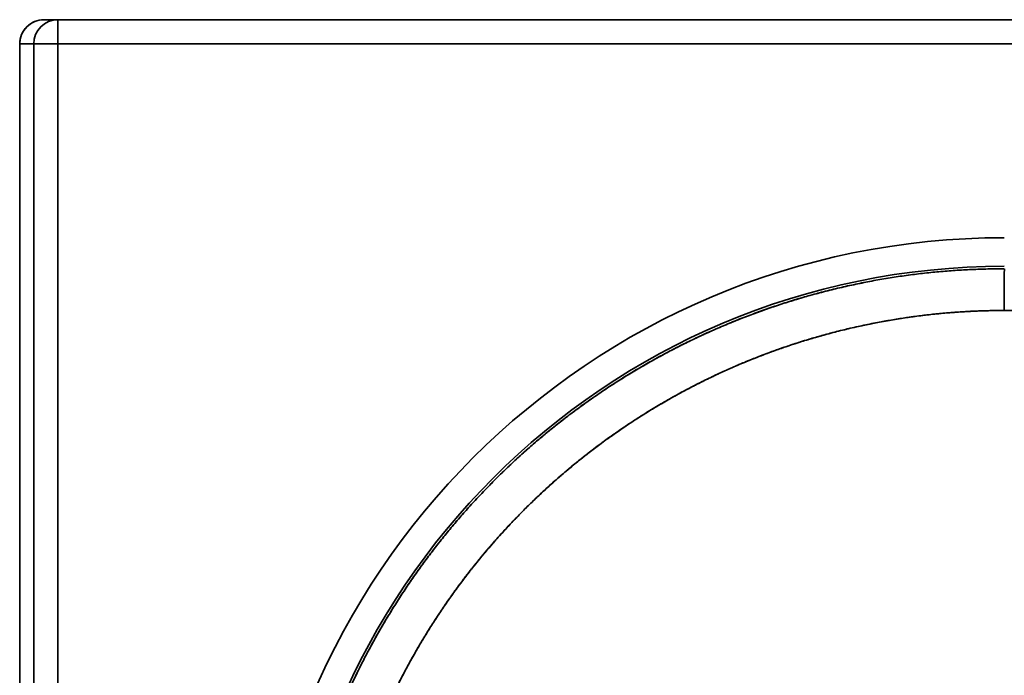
# Model space of a CAD drawing. Extents: x 91 to 1601, y -43 to 1445.
# Tile 31 of 108: x 91 to 295, y 661 to 797. Entities that reach past the tile are written whole.
import ezdxf

# ---------------------------------------------------------------- set-up
doc = ezdxf.new("R2010")
doc.units = 0
doc.layers.get('0').update_dxf_attribs({"lineweight": 13})

# ---------------------------------------------------------------- blocks, each defined once
blk = doc.blocks.new('BLOCK115')
at = {"color": 7, "lineweight": 35, "ltscale": 0.072061}
for p, q in [((-495.26, 375), (-498.14, 375)), ((-498.14, 375), (-495.26, 375))]:
    blk.add_line(p, q, dxfattribs=at)
at = {"color": 7, "lineweight": 35, "ltscale": 0.000498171}
blk.add_line((-495.28, 375), (-495.26, 375), dxfattribs=at)
at = {"color": 7, "lineweight": 35}
for p, q in [((-495.26, 375), (0, 375)), ((0, 375), (-495.26, 375)), ((-503.14, -373.15), (-503.14, 370)), ((-503.14, -373.15), (-503.14, 370)), ((-500.25, 370), (-500.25, -370.26)), ((-500.25, -370.26), (-500.25, 370)), ((0, 370), (-495.26, 370)), ((-495.26, 370), (-495.26, -370.26)), ((-495.26, -370.26), (-495.26, 370)), ((-495.26, 370), (0, 370))]:
    blk.add_line(p, q, dxfattribs=at)
at = {"color": 7, "lineweight": 35, "ltscale": 0.125}
blk.add_line((-495.26, 375), (-495.26, 370), dxfattribs=at)
blk.add_line((-495.26, 375), (-495.26, 370), dxfattribs=at)
at = {"color": 7, "lineweight": 35, "ltscale": 0.072404}
for p, q in [((-503.14, 370), (-500.25, 370)), ((-500.25, 370), (-503.14, 370))]:
    blk.add_line(p, q, dxfattribs=at)
at = {"color": 7, "lineweight": 35, "ltscale": 0.124829}
blk.add_line((-495.26, 370), (-500.25, 370), dxfattribs=at)
blk.add_line((-495.26, 370), (-500.25, 370), dxfattribs=at)
at = {"color": 7, "lineweight": 35}
for centre, radius, start, end in [((-498.14, 370), 5, 89.9547, 179.9546), ((-498.14, 370), 5, 89.9545, 179.9547), ((-495.25, 370), 5, 90.0454, 180.0453), ((-300, 175), 155.03, 90, 180), ((-300, 175), 155.03, 90, 180), ((-300, 175), 149.13, 90, 180), ((-300, 175), 149.13, 90, 180), ((3506.67, 316.29), 3806.67, 179.8896, 180.01912), ((3506.67, 316.29), 3806.67, 179.8896, 180.01912)]:
    blk.add_arc(centre, radius, start, end, dxfattribs=at)
blk.add_ellipse((-495.26, 370), major_axis=(0, -5), ratio=0.99863, start_param=3.141593, end_param=4.712389, dxfattribs=at)
for points, knots in [([(-300, 323.62), (-313.56, 323.63), (-327.1, 322.08), (-340.4, 319), (-364.55, 310.39), (-386.3, 296.9), (-395.82, 289.56), (-414.43, 271.98), (-428.91, 250.82), (-435.29, 238.75), (-443.04, 218.88), (-447.13, 197.99), (-448.12, 190.37), (-448.62, 182.69), (-448.61, 175)], [0, 0, 0, 0, 0, 0, 95.981015, 95.981015, 95.981015, 180.791559, 180.791559, 180.791559, 276.776404, 276.776404, 276.776404, 330.920819, 330.920819, 330.920819, 330.920819, 330.920819, 330.920819]), ([(-300, 323.62), (-313.56, 323.63), (-327.1, 322.08), (-340.4, 319), (-365.31, 310.13), (-387.65, 296.05), (-397.72, 288.08), (-415.98, 270.12), (-430.02, 248.68), (-435.87, 237.25), (-441.59, 222.28), (-445.24, 206.75), (-445.89, 203.62), (-446.74, 198.92), (-447.39, 194.18), (-447.59, 192.6), (-447.85, 190.22), (-448.07, 187.84), (-448.13, 187.05), (-448.35, 184.17), (-448.51, 181.28), (-448.58, 179.19), (-448.62, 177.09), (-448.61, 175)], [0, 0, 0, 0, 0, 0, 94.748827, 94.748827, 94.748827, 184.047539, 184.047539, 184.047539, 273.219475, 273.219475, 273.219475, 295.454365, 295.454365, 295.454365, 306.556758, 306.556758, 306.556758, 312.106347, 312.106347, 312.106347, 326.670941, 326.670941, 326.670941, 326.670941, 326.670941, 326.670941]), ([(-300.01, 315.02), (-313.18, 315.01), (-326.33, 313.45), (-339.23, 310.36), (-363.33, 301.47), (-384.8, 287.42), (-394.41, 279.47), (-411.18, 262.16), (-423.92, 241.69), (-429.03, 231.19), (-433.82, 218.03), (-436.93, 204.42), (-437.4, 202.14), (-438.11, 198.34), (-438.69, 194.51), (-438.89, 192.98), (-439.27, 189.9), (-439.56, 186.82), (-439.68, 185.27), (-439.88, 182.3), (-440, 179.32), (-440.04, 177.88), (-440.06, 176.45), (-440.06, 175.02)], [0, 0, 0, 0, 0, 0, 94.85427, 94.85427, 94.85427, 184.23919, 184.23919, 184.23919, 267.919934, 267.919934, 267.919934, 284.616792, 284.616792, 284.616792, 295.736928, 295.736928, 295.736928, 306.849696, 306.849696, 306.849696, 317.120617, 317.120617, 317.120617, 317.120617, 317.120617, 317.120617]), ([(-440.06, 175.02), (-440.04, 185.87), (-438.98, 196.71), (-436.87, 207.41), (-430.62, 228.26), (-420.49, 247.51), (-414.51, 256.62), (-400.87, 273.57), (-384.24, 287.59), (-375.27, 293.78), (-356.25, 304.33), (-335.56, 311.06), (-324.92, 313.41), (-313.46, 314.8), (-301.97, 315.01), (-301.32, 315.01), (-300.66, 315.02), (-300.01, 315.02)], [0, 0, 0, 0, 0, 0, 61.479576, 61.479576, 61.479576, 123.02892, 123.02892, 123.02892, 184.593016, 184.593016, 184.593016, 246.136323, 246.136323, 246.136323, 249.853304, 249.853304, 249.853304, 249.853304, 249.853304, 249.853304]), ([(0, 315.03), (-57.73, 315.03), (-115.46, 315.03), (-173.17, 315.02), (-231, 315.02), (-288.84, 315.02), (-288.9, 315.02), (-289.19, 315.02), (-289.53, 315.02), (-289.87, 315.02), (-290.41, 315.02), (-290.97, 315.02), (-291.23, 315.02), (-291.76, 315.02), (-292.28, 315.02), (-292.54, 315.02), (-292.93, 315.02), (-293.31, 315.02), (-293.44, 315.02), (-293.65, 315.02), (-293.84, 315.02), (-293.9, 315.02), (-294.56, 315.02), (-295.22, 315.02), (-295.78, 315.02), (-296.96, 315.02), (-298.14, 315.02), (-298.75, 315.02), (-299.38, 315.02), (-300.01, 315.02)], [0, 0, 0, 0, 0, 0, 409.888878, 409.888878, 409.888878, 410.3155, 410.3155, 410.3155, 411.912644, 411.912644, 411.912644, 413.324771, 413.324771, 413.324771, 414.736055, 414.736055, 414.736055, 415.50796, 415.50796, 415.50796, 416.02059, 416.02059, 416.02059, 420.190864, 420.190864, 420.190864, 424.61494, 424.61494, 424.61494, 424.61494, 424.61494, 424.61494]), ([(-300.01, 315.02), (-299.54, 315.02), (-299.08, 315.02), (-298.6, 315.02), (-297.68, 315.02), (-296.76, 315.02), (-296.3, 315.02), (-295.6, 315.02), (-294.89, 315.02), (-294.65, 315.02), (-294.37, 315.02), (-294.1, 315.02), (-294.06, 315.02), (-293.9, 315.02), (-293.74, 315.02), (-293.6, 315.02), (-293.27, 315.02), (-292.93, 315.02), (-292.73, 315.02), (-292.23, 315.02), (-291.72, 315.02), (-291.43, 315.02), (-290.92, 315.02), (-290.42, 315.02), (-290.22, 315.02), (-289.85, 315.02), (-289.47, 315.02), (-289.28, 315.02), (-289.06, 315.02), (-288.84, 315.02), (-288.8, 315.02), (-231, 315.02), (-173.2, 315.02), (-115.46, 315.03), (-57.73, 315.03), (0, 315.03)], [0, 0, 0, 0, 0, 0, 2.650489, 2.650489, 2.650489, 5.309897, 5.309897, 5.309897, 6.688732, 6.688732, 6.688732, 6.885709, 6.885709, 6.885709, 7.616219, 7.616219, 7.616219, 8.652132, 8.652132, 8.652132, 10.202944, 10.202944, 10.202944, 11.230404, 11.230404, 11.230404, 12.152101, 12.152101, 12.152101, 12.435055, 12.435055, 12.435055, 341.720023, 341.720023, 341.720023, 341.720023, 341.720023, 341.720023])]:
    blk.add_open_spline(points, degree=5, knots=knots, dxfattribs=at)

msp = doc.modelspace()

# ---------------------------------------------------------------- block references
at = {"lineweight": 0}
msp.add_blockref('BLOCK115', (594.5, 421.51), dxfattribs=at)

doc.saveas('drawing.dxf')
